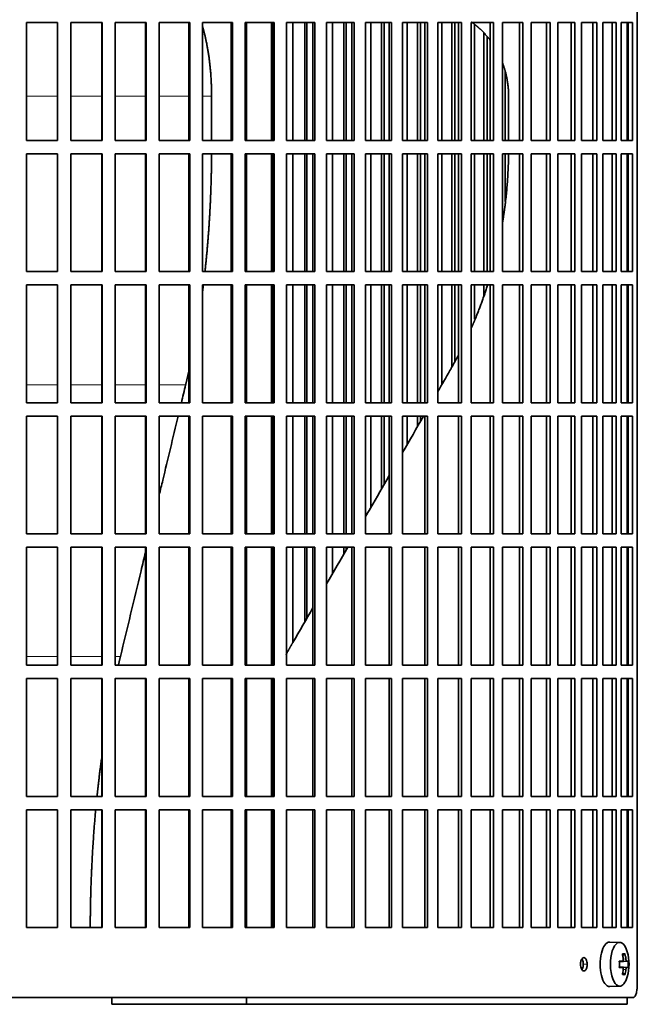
# Model space of a CAD drawing. Header units: millimetres. Extents: x 483 to 1358, y -1720 to 1581.
# Tile 20 of 29: x 1122 to 1261, y -224 to -3. Entities that reach past the tile are written whole.
import ezdxf

# ---------------------------------------------------------------- set-up
doc = ezdxf.new("R2010")
doc.units = ezdxf.units.MM
for name, color, linetype in [('M5X8_UNI7687', 7, 'Continuous'), ('VSI344-454_FILTR', 7, 'Continuous'), ('VSI344-454_SUPPO', 7, 'Continuous')]:
    doc.layers.add(name, color=color, linetype=linetype)

# ---------------------------------------------------------------- blocks, each defined once
blk = doc.blocks.new('SE3')
at = {"layer": 'M5X8_UNI7687', "color": 7, "linetype": 'Continuous', "lineweight": 35}
for p, q in [((1257.05, -210.49), (1254.78, -210.42)), ((1256.94, -214.78), (1257.61, -214.71)), ((1258.91, -214.73), (1256.94, -214.87)), ((1258.22, -213.09), (1257.71, -213.48)), ((1258.91, -216.12), (1256.94, -215.97)), ((1257.61, -216.13), (1256.94, -216.07)), ((1258.22, -217.76), (1257.71, -217.37)), ((1254.78, -220.42), (1257.05, -220.35))]:
    blk.add_line(p, q, dxfattribs=at)
at = {"layer": 'M5X8_UNI7687', "color": 4, "linetype": 'Continuous', "lineweight": 9}
for p, q in [((1258.62, -214.71), (1256.94, -214.87)), ((1256.94, -214.78), (1257.6, -214.71)), ((1257.8, -214.27), (1258.41, -214.21)), ((1256.94, -215.98), (1258.62, -216.13)), ((1257.6, -216.13), (1256.94, -216.07)), ((1258.41, -216.63), (1257.8, -216.57))]:
    blk.add_line(p, q, dxfattribs=at)
at = {"layer": 'M5X8_UNI7687', "color": 7, "linetype": 'Continuous', "lineweight": 35}
for centre, radius, start, end in [((1249.14, -215.42), 10, 343.7273, 16.2727), ((1249.51, -215.42), 9.42, 355.7871, 4.2129)]:
    blk.add_arc(centre, radius, start, end, dxfattribs=at)
for centre, major_axis, ratio, start_param, end_param in [((1257.02, -215.42), (0, -4.93), 0.422618, 2.175256, 6.283185), ((1254.75, -215.42), (0, 5), 0.422618, 0, 3.154553), ((1249.15, -215.58), (9.97, 0.79), 0.036834, 0.556003, 0.670562), ((1252.43, -215.42), (0, -9.26), 0.488139, 1.49595, 1.645642), ((1251.14, -218.49), (7.75, 5.06), 0.247104, 0.286808, 0.4365), ((1249.21, -215.42), (0, 10), 0.866025, 4.833518, 4.948078), ((1249.08, -215.42), (0, 10), 0.939693, 4.833518, 4.948078), ((1249.15, -215.58), (9.97, 0.79), 0.036834, 0.199185, 0.313745), ((1249.15, -215.27), (9.97, -0.79), 0.036834, -0.670562, -0.556003), ((1249.21, -215.42), (0, -10), 0.866025, 1.335108, 1.449667), ((1249.08, -215.42), (0, -10), 0.939693, 1.335108, 1.449667), ((1249.15, -215.27), (9.97, -0.79), 0.036834, -0.313745, -0.199185), ((1257.02, -215.42), (0, -4.93), 0.422618, 0, 0.966337), ((1251.14, -212.36), (7.75, -5.06), 0.247104, -0.4365, -0.286808)]:
    blk.add_ellipse(centre, major_axis=major_axis, ratio=ratio, start_param=start_param, end_param=end_param, dxfattribs=at)
for points in [[(1257.6, -214.71), (1257.61, -214.71), (1257.63, -214.71), (1257.65, -214.7), (1257.67, -214.69), (1257.7, -214.67), (1257.72, -214.65), (1257.74, -214.63), (1257.75, -214.6), (1257.77, -214.57), (1257.78, -214.53), (1257.79, -214.49), (1257.8, -214.45), (1257.81, -214.4), (1257.81, -214.36), (1257.81, -214.31), (1257.81, -214.27), (1257.81, -214.23), (1257.81, -214.21)], [(1258.41, -214.21), (1258.41, -214.23), (1258.42, -214.27), (1258.42, -214.31), (1258.43, -214.36), (1258.44, -214.4), (1258.45, -214.45), (1258.47, -214.49), (1258.48, -214.53), (1258.49, -214.57), (1258.51, -214.6), (1258.53, -214.63), (1258.54, -214.65), (1258.56, -214.67), (1258.57, -214.69), (1258.59, -214.7), (1258.6, -214.71), (1258.61, -214.71), (1258.62, -214.71)], [(1257.81, -216.63), (1257.81, -216.61), (1257.81, -216.58), (1257.81, -216.53), (1257.81, -216.49), (1257.81, -216.44), (1257.8, -216.4), (1257.79, -216.36), (1257.78, -216.32), (1257.77, -216.28), (1257.75, -216.25), (1257.74, -216.22), (1257.72, -216.19), (1257.7, -216.17), (1257.67, -216.16), (1257.65, -216.14), (1257.63, -216.14), (1257.61, -216.13), (1257.6, -216.13)], [(1258.62, -216.13), (1258.61, -216.13), (1258.6, -216.14), (1258.59, -216.14), (1258.57, -216.16), (1258.56, -216.17), (1258.54, -216.19), (1258.53, -216.22), (1258.51, -216.25), (1258.49, -216.28), (1258.48, -216.32), (1258.47, -216.36), (1258.45, -216.4), (1258.44, -216.44), (1258.43, -216.49), (1258.42, -216.53), (1258.42, -216.58), (1258.41, -216.61), (1258.41, -216.63)]]:
    blk.add_open_spline(points, degree=3, dxfattribs=at)
at = {"layer": 'VSI344-454_FILTR', "color": 7, "linetype": 'Continuous', "lineweight": 35}
for p, q in [((1260.98, -219.92), (1260.98, 51.08)), ((1123.69, -3.67), (1130.72, -3.67)), ((1123.69, -30.17), (1123.69, -3.67)), ((1130.7, -30.17), (1130.7, -3.67)), ((1130.72, -30.17), (1130.72, -3.67)), ((1133.7, -3.67), (1140.71, -3.67)), ((1133.7, -30.17), (1133.7, -3.67)), ((1140.62, -30.17), (1140.62, -3.67)), ((1140.71, -30.17), (1140.71, -3.67)), ((1143.67, -3.67), (1150.62, -3.67)), ((1143.67, -30.17), (1143.67, -3.67)), ((1150.46, -30.17), (1150.46, -3.67)), ((1150.62, -30.17), (1150.62, -3.67)), ((1153.54, -3.67), (1160.4, -3.67)), ((1153.54, -30.17), (1153.54, -3.67)), ((1160.17, -30.17), (1160.17, -3.67)), ((1160.4, -30.17), (1160.4, -3.67)), ((1163.28, -3.67), (1170.01, -3.67)), ((1163.28, -30.17), (1163.28, -3.67)), ((1169.71, -30.17), (1169.71, -3.67)), ((1170.01, -30.17), (1170.01, -3.67)), ((1172.83, -3.67), (1179.39, -3.67)), ((1172.83, -30.17), (1172.83, -3.67)), ((1179.04, -30.17), (1179.04, -3.67)), ((1179.39, -30.17), (1179.39, -3.67)), ((1182.14, -3.67), (1188.52, -3.67)), ((1182.14, -30.17), (1182.14, -3.67)), ((1183.6, -30.17), (1183.6, -3.67)), ((1186.24, -30.17), (1186.24, -3.67)), ((1186.69, -30.17), (1186.69, -3.67)), ((1188.09, -30.17), (1188.09, -3.67)), ((1188.52, -30.17), (1188.52, -3.67)), ((1191.17, -3.67), (1197.33, -3.67)), ((1191.17, -30.17), (1191.17, -3.67)), ((1192.51, -30.17), (1192.51, -3.67)), ((1195.06, -30.17), (1195.06, -3.67)), ((1195.57, -30.17), (1195.57, -3.67)), ((1196.84, -30.17), (1196.84, -3.67)), ((1197.33, -30.17), (1197.33, -3.67)), ((1199.88, -3.67), (1205.78, -3.67)), ((1199.88, -30.17), (1199.88, -3.67)), ((1201.08, -30.17), (1201.08, -3.67)), ((1203.53, -30.17), (1203.53, -3.67)), ((1204.1, -30.17), (1204.1, -3.67)), ((1205.24, -30.17), (1205.24, -3.67)), ((1205.78, -30.17), (1205.78, -3.67)), ((1208.22, -3.67), (1213.84, -3.67)), ((1208.22, -30.17), (1208.22, -3.67)), ((1209.29, -30.17), (1209.29, -3.67)), ((1211.62, -30.17), (1211.62, -3.67)), ((1212.25, -30.17), (1212.25, -3.67)), ((1213.24, -30.17), (1213.24, -3.67)), ((1213.84, -30.17), (1213.84, -3.67)), ((1216.16, -3.67), (1221.47, -3.67)), ((1216.16, -30.17), (1216.16, -3.67)), ((1217.08, -30.17), (1217.08, -3.67)), ((1219.28, -30.17), (1219.28, -3.67)), ((1219.97, -30.17), (1219.97, -3.67)), ((1220.81, -30.17), (1220.81, -3.67)), ((1221.47, -30.17), (1221.47, -3.67)), ((1223.65, -3.67), (1228.63, -3.67)), ((1223.65, -30.17), (1223.65, -3.67)), ((1224.43, -30.17), (1224.43, -4.14)), ((1227.92, -30.17), (1227.92, -3.67)), ((1228.63, -30.17), (1228.63, -3.67)), ((1230.66, -3.67), (1235.28, -3.67)), ((1230.66, -30.17), (1230.66, -3.67)), ((1234.52, -30.17), (1234.52, -3.67)), ((1235.28, -30.17), (1235.28, -3.67)), ((1237.15, -3.67), (1241.39, -3.67)), ((1237.15, -30.17), (1237.15, -3.67)), ((1240.59, -30.17), (1240.59, -3.67)), ((1241.39, -30.17), (1241.39, -3.67)), ((1243.1, -3.67), (1246.93, -3.67)), ((1243.1, -30.17), (1243.1, -3.67)), ((1246.09, -30.17), (1246.09, -3.67)), ((1246.93, -30.17), (1246.93, -3.67)), ((1248.46, -3.67), (1251.88, -3.67)), ((1248.46, -30.17), (1248.46, -3.67)), ((1251, -30.17), (1251, -3.67)), ((1251.88, -30.17), (1251.88, -3.67)), ((1253.23, -3.67), (1256.2, -3.67)), ((1253.23, -30.17), (1253.23, -3.67)), ((1255.3, -30.17), (1255.3, -3.67)), ((1256.2, -30.17), (1256.2, -3.67)), ((1257.37, -3.67), (1259.89, -3.67)), ((1257.37, -30.17), (1257.37, -3.67)), ((1258.95, -30.17), (1258.95, -3.67)), ((1259.89, -30.17), (1259.89, -3.67)), ((1226.49, -30.17), (1226.49, -6.03)), ((1227.22, -30.17), (1227.22, -6.83)), ((1231.28, -30.17), (1231.28, -14.58)), ((1123.69, -30.17), (1130.72, -30.17)), ((1133.7, -30.17), (1140.71, -30.17)), ((1143.67, -30.17), (1150.62, -30.17)), ((1153.54, -30.17), (1160.4, -30.17)), ((1163.28, -30.17), (1170.01, -30.17)), ((1172.83, -30.17), (1179.39, -30.17)), ((1182.14, -30.17), (1188.52, -30.17)), ((1191.17, -30.17), (1197.33, -30.17)), ((1199.88, -30.17), (1205.78, -30.17)), ((1208.22, -30.17), (1213.84, -30.17)), ((1216.16, -30.17), (1221.47, -30.17)), ((1223.65, -30.17), (1228.63, -30.17)), ((1230.66, -30.17), (1235.28, -30.17)), ((1237.15, -30.17), (1241.39, -30.17)), ((1243.1, -30.17), (1246.93, -30.17)), ((1248.46, -30.17), (1251.88, -30.17)), ((1253.23, -30.17), (1256.2, -30.17)), ((1257.37, -30.17), (1259.89, -30.17)), ((1123.69, -33.17), (1130.72, -33.17)), ((1123.69, -59.67), (1123.69, -33.17)), ((1130.7, -59.67), (1130.7, -33.17)), ((1130.72, -59.67), (1130.72, -33.17)), ((1133.7, -33.17), (1140.71, -33.17)), ((1133.7, -59.67), (1133.7, -33.17)), ((1140.62, -59.67), (1140.62, -33.17)), ((1140.71, -59.67), (1140.71, -33.17)), ((1143.67, -33.17), (1150.62, -33.17)), ((1143.67, -59.67), (1143.67, -33.17)), ((1150.46, -59.67), (1150.46, -33.17)), ((1150.62, -59.67), (1150.62, -33.17)), ((1153.54, -33.17), (1160.4, -33.17)), ((1153.54, -59.67), (1153.54, -33.17)), ((1160.17, -59.67), (1160.17, -33.17)), ((1160.4, -59.67), (1160.4, -33.17)), ((1163.28, -33.17), (1170.01, -33.17)), ((1163.28, -59.67), (1163.28, -33.17)), ((1169.71, -59.67), (1169.71, -33.17)), ((1170.01, -59.67), (1170.01, -33.17)), ((1172.83, -33.17), (1179.39, -33.17)), ((1172.83, -59.67), (1172.83, -33.17)), ((1179.04, -59.67), (1179.04, -33.17)), ((1179.39, -59.67), (1179.39, -33.17)), ((1182.14, -33.17), (1188.52, -33.17)), ((1182.14, -59.67), (1182.14, -33.17)), ((1183.6, -59.67), (1183.6, -33.17)), ((1186.24, -59.67), (1186.24, -33.17)), ((1186.69, -59.67), (1186.69, -33.17)), ((1188.09, -59.67), (1188.09, -33.17)), ((1188.52, -59.67), (1188.52, -33.17)), ((1191.17, -33.17), (1197.33, -33.17)), ((1191.17, -59.67), (1191.17, -33.17)), ((1192.51, -59.67), (1192.51, -33.17)), ((1195.06, -59.67), (1195.06, -33.17)), ((1195.57, -59.67), (1195.57, -33.17)), ((1196.84, -59.67), (1196.84, -33.17)), ((1197.33, -59.67), (1197.33, -33.17)), ((1199.88, -33.17), (1205.78, -33.17)), ((1199.88, -59.67), (1199.88, -33.17)), ((1201.08, -59.67), (1201.08, -33.17)), ((1203.53, -59.67), (1203.53, -33.17)), ((1204.1, -59.67), (1204.1, -33.17)), ((1205.24, -59.67), (1205.24, -33.17)), ((1205.78, -59.67), (1205.78, -33.17)), ((1208.22, -33.17), (1213.84, -33.17)), ((1208.22, -59.67), (1208.22, -33.17)), ((1209.29, -59.67), (1209.29, -33.17)), ((1211.62, -59.67), (1211.62, -33.17)), ((1212.25, -59.67), (1212.25, -33.17)), ((1213.24, -59.67), (1213.24, -33.17)), ((1213.84, -59.67), (1213.84, -33.17)), ((1216.16, -33.17), (1221.47, -33.17)), ((1216.16, -59.67), (1216.16, -33.17)), ((1217.08, -59.67), (1217.08, -33.17)), ((1219.28, -59.67), (1219.28, -33.17)), ((1219.97, -59.67), (1219.97, -33.17)), ((1220.81, -59.67), (1220.81, -33.17)), ((1221.47, -59.67), (1221.47, -33.17)), ((1223.65, -33.17), (1228.63, -33.17)), ((1223.65, -59.67), (1223.65, -33.17)), ((1224.43, -59.67), (1224.43, -33.17)), ((1226.49, -59.67), (1226.49, -33.17)), ((1227.22, -59.67), (1227.22, -33.17)), ((1227.92, -59.67), (1227.92, -33.17)), ((1228.63, -59.67), (1228.63, -33.17)), ((1230.66, -33.17), (1235.28, -33.17)), ((1230.66, -59.67), (1230.66, -33.17)), ((1231.28, -43.94), (1231.28, -33.17)), ((1234.52, -59.67), (1234.52, -33.17)), ((1235.28, -59.67), (1235.28, -33.17)), ((1237.15, -33.17), (1241.39, -33.17)), ((1237.15, -59.67), (1237.15, -33.17)), ((1240.59, -59.67), (1240.59, -33.17)), ((1241.39, -59.67), (1241.39, -33.17)), ((1243.1, -33.17), (1246.93, -33.17)), ((1243.1, -59.67), (1243.1, -33.17)), ((1246.09, -59.67), (1246.09, -33.17)), ((1246.93, -59.67), (1246.93, -33.17)), ((1248.46, -33.17), (1251.88, -33.17)), ((1248.46, -59.67), (1248.46, -33.17)), ((1251, -59.67), (1251, -33.17)), ((1251.88, -59.67), (1251.88, -33.17)), ((1253.23, -33.17), (1256.2, -33.17)), ((1253.23, -59.67), (1253.23, -33.17)), ((1255.3, -59.67), (1255.3, -33.17)), ((1256.2, -59.67), (1256.2, -33.17)), ((1257.37, -33.17), (1259.89, -33.17)), ((1257.37, -59.67), (1257.37, -33.17)), ((1258.95, -59.67), (1258.95, -33.17)), ((1259.89, -59.67), (1259.89, -33.17)), ((1123.69, -59.67), (1130.72, -59.67)), ((1133.7, -59.67), (1140.71, -59.67)), ((1143.67, -59.67), (1150.62, -59.67)), ((1153.54, -59.67), (1160.4, -59.67)), ((1163.28, -59.67), (1170.01, -59.67)), ((1172.83, -59.67), (1179.39, -59.67)), ((1182.14, -59.67), (1188.52, -59.67)), ((1191.17, -59.67), (1197.33, -59.67)), ((1199.88, -59.67), (1205.78, -59.67)), ((1208.22, -59.67), (1213.84, -59.67)), ((1216.16, -59.67), (1221.47, -59.67)), ((1223.65, -59.67), (1228.63, -59.67)), ((1230.66, -59.67), (1235.28, -59.67)), ((1237.15, -59.67), (1241.39, -59.67)), ((1243.1, -59.67), (1246.93, -59.67)), ((1248.46, -59.67), (1251.88, -59.67)), ((1253.23, -59.67), (1256.2, -59.67)), ((1257.37, -59.67), (1259.89, -59.67)), ((1123.69, -62.67), (1130.72, -62.67)), ((1123.69, -89.17), (1123.69, -62.67)), ((1130.7, -89.17), (1130.7, -62.67)), ((1130.72, -89.17), (1130.72, -62.67)), ((1133.7, -62.67), (1140.71, -62.67)), ((1133.7, -89.17), (1133.7, -62.67)), ((1140.62, -89.17), (1140.62, -62.67)), ((1140.71, -89.17), (1140.71, -62.67)), ((1143.67, -62.67), (1150.62, -62.67)), ((1143.67, -89.17), (1143.67, -62.67)), ((1150.46, -89.17), (1150.46, -62.67)), ((1150.62, -89.17), (1150.62, -62.67)), ((1153.54, -62.67), (1160.4, -62.67)), ((1153.54, -89.17), (1153.54, -62.67)), ((1160.17, -89.17), (1160.17, -62.67)), ((1160.4, -89.17), (1160.4, -62.67)), ((1163.28, -62.67), (1170.01, -62.67)), ((1163.28, -89.17), (1163.28, -62.67)), ((1169.71, -89.17), (1169.71, -62.67)), ((1170.01, -89.17), (1170.01, -62.67)), ((1172.83, -62.67), (1179.39, -62.67)), ((1172.83, -89.17), (1172.83, -62.67)), ((1179.04, -89.17), (1179.04, -62.67)), ((1179.39, -89.17), (1179.39, -62.67)), ((1182.14, -62.67), (1188.52, -62.67)), ((1182.14, -89.17), (1182.14, -62.67)), ((1183.6, -89.17), (1183.6, -62.67)), ((1186.24, -89.17), (1186.24, -62.67)), ((1186.69, -89.17), (1186.69, -62.67)), ((1188.09, -89.17), (1188.09, -62.67)), ((1188.52, -89.17), (1188.52, -62.67)), ((1191.17, -62.67), (1197.33, -62.67)), ((1191.17, -89.17), (1191.17, -62.67)), ((1192.51, -89.17), (1192.51, -62.67)), ((1195.06, -89.17), (1195.06, -62.67)), ((1195.57, -89.17), (1195.57, -62.67)), ((1196.84, -89.17), (1196.84, -62.67)), ((1197.33, -89.17), (1197.33, -62.67)), ((1199.88, -62.67), (1205.78, -62.67)), ((1199.88, -89.17), (1199.88, -62.67)), ((1201.08, -89.17), (1201.08, -62.67)), ((1203.53, -89.17), (1203.53, -62.67)), ((1204.1, -89.17), (1204.1, -62.67)), ((1205.24, -89.17), (1205.24, -62.67)), ((1205.78, -89.17), (1205.78, -62.67)), ((1208.22, -62.67), (1213.84, -62.67)), ((1208.22, -89.17), (1208.22, -62.67)), ((1209.29, -89.17), (1209.29, -62.67)), ((1211.62, -89.17), (1211.62, -62.67)), ((1212.25, -89.17), (1212.25, -62.67)), ((1213.24, -89.17), (1213.24, -62.67)), ((1213.84, -89.17), (1213.84, -62.67)), ((1216.16, -62.67), (1221.47, -62.67)), ((1216.16, -89.17), (1216.16, -62.67)), ((1217.08, -85.02), (1217.08, -62.67)), ((1219.28, -81.13), (1219.28, -62.67)), ((1219.97, -79.82), (1219.97, -62.67)), ((1220.81, -89.17), (1220.81, -62.67)), ((1221.47, -89.17), (1221.47, -62.67)), ((1223.65, -62.67), (1228.63, -62.67)), ((1223.65, -89.17), (1223.65, -62.67)), ((1224.43, -70.41), (1224.43, -62.67)), ((1226.49, -65.11), (1226.49, -62.67)), ((1227.92, -89.17), (1227.92, -62.67)), ((1228.63, -89.17), (1228.63, -62.67)), ((1230.66, -62.67), (1235.28, -62.67)), ((1230.66, -89.17), (1230.66, -62.67)), ((1234.52, -89.17), (1234.52, -62.67)), ((1235.28, -89.17), (1235.28, -62.67)), ((1237.15, -62.67), (1241.39, -62.67)), ((1237.15, -89.17), (1237.15, -62.67)), ((1240.59, -89.17), (1240.59, -62.67)), ((1241.39, -89.17), (1241.39, -62.67)), ((1243.1, -62.67), (1246.93, -62.67)), ((1243.1, -89.17), (1243.1, -62.67)), ((1246.09, -89.17), (1246.09, -62.67)), ((1246.93, -89.17), (1246.93, -62.67)), ((1248.46, -62.67), (1251.88, -62.67)), ((1248.46, -89.17), (1248.46, -62.67)), ((1251, -89.17), (1251, -62.67)), ((1251.88, -89.17), (1251.88, -62.67)), ((1253.23, -62.67), (1256.2, -62.67)), ((1253.23, -89.17), (1253.23, -62.67)), ((1255.3, -89.17), (1255.3, -62.67)), ((1256.2, -89.17), (1256.2, -62.67)), ((1257.37, -62.67), (1259.89, -62.67)), ((1257.37, -89.17), (1257.37, -62.67)), ((1258.95, -89.17), (1258.95, -62.67)), ((1259.89, -89.17), (1259.89, -62.67)), ((1123.69, -89.17), (1130.72, -89.17)), ((1133.7, -89.17), (1140.71, -89.17)), ((1143.67, -89.17), (1150.62, -89.17)), ((1153.54, -89.17), (1160.4, -89.17)), ((1163.28, -89.17), (1170.01, -89.17)), ((1172.83, -89.17), (1179.39, -89.17)), ((1182.14, -89.17), (1188.52, -89.17)), ((1191.17, -89.17), (1197.33, -89.17)), ((1199.88, -89.17), (1205.78, -89.17)), ((1208.22, -89.17), (1213.84, -89.17)), ((1216.16, -89.17), (1221.47, -89.17)), ((1223.65, -89.17), (1228.63, -89.17)), ((1230.66, -89.17), (1235.28, -89.17)), ((1237.15, -89.17), (1241.39, -89.17)), ((1243.1, -89.17), (1246.93, -89.17)), ((1248.46, -89.17), (1251.88, -89.17)), ((1253.23, -89.17), (1256.2, -89.17)), ((1257.37, -89.17), (1259.89, -89.17)), ((1123.69, -92.17), (1130.72, -92.17)), ((1123.69, -118.67), (1123.69, -92.17)), ((1130.7, -118.67), (1130.7, -92.17)), ((1130.72, -118.67), (1130.72, -92.17)), ((1133.7, -92.17), (1140.71, -92.17)), ((1133.7, -118.67), (1133.7, -92.17)), ((1140.62, -118.67), (1140.62, -92.17)), ((1140.71, -118.67), (1140.71, -92.17)), ((1143.67, -92.17), (1150.62, -92.17)), ((1143.67, -118.67), (1143.67, -92.17)), ((1150.46, -118.67), (1150.46, -92.17)), ((1150.62, -118.67), (1150.62, -92.17)), ((1153.54, -92.17), (1160.4, -92.17)), ((1153.54, -118.67), (1153.54, -92.17)), ((1160.17, -118.67), (1160.17, -92.17)), ((1160.4, -118.67), (1160.4, -92.17)), ((1163.28, -92.17), (1170.01, -92.17)), ((1163.28, -118.67), (1163.28, -92.17)), ((1169.71, -118.67), (1169.71, -92.17)), ((1170.01, -118.67), (1170.01, -92.17)), ((1172.83, -92.17), (1179.39, -92.17)), ((1172.83, -118.67), (1172.83, -92.17)), ((1179.04, -118.67), (1179.04, -92.17)), ((1179.39, -118.67), (1179.39, -92.17)), ((1182.14, -92.17), (1188.52, -92.17)), ((1182.14, -118.67), (1182.14, -92.17)), ((1183.6, -118.67), (1183.6, -92.17)), ((1186.24, -118.67), (1186.24, -92.17)), ((1186.69, -118.67), (1186.69, -92.17)), ((1188.09, -118.67), (1188.09, -92.17)), ((1188.52, -118.67), (1188.52, -92.17)), ((1191.17, -92.17), (1197.33, -92.17)), ((1191.17, -118.67), (1191.17, -92.17)), ((1192.51, -118.67), (1192.51, -92.17)), ((1195.06, -118.67), (1195.06, -92.17)), ((1195.57, -118.67), (1195.57, -92.17)), ((1196.84, -118.67), (1196.84, -92.17)), ((1197.33, -118.67), (1197.33, -92.17)), ((1199.88, -92.17), (1205.78, -92.17)), ((1199.88, -118.67), (1199.88, -92.17)), ((1201.08, -112.73), (1201.08, -92.17)), ((1203.53, -108.5), (1203.53, -92.17)), ((1204.1, -107.51), (1204.1, -92.17)), ((1205.24, -118.67), (1205.24, -92.17)), ((1205.78, -118.67), (1205.78, -92.17)), ((1208.22, -92.17), (1213.84, -92.17)), ((1208.22, -118.67), (1208.22, -92.17)), ((1209.29, -98.52), (1209.29, -92.17)), ((1211.62, -94.49), (1211.62, -92.17)), ((1212.25, -93.4), (1212.25, -92.17)), ((1213.24, -118.67), (1213.24, -92.17)), ((1213.84, -118.67), (1213.84, -92.17)), ((1216.16, -92.17), (1221.47, -92.17)), ((1216.16, -118.67), (1216.16, -92.17)), ((1220.81, -118.67), (1220.81, -92.17)), ((1221.47, -118.67), (1221.47, -92.17)), ((1223.65, -92.17), (1228.63, -92.17)), ((1223.65, -118.67), (1223.65, -92.17)), ((1227.92, -118.67), (1227.92, -92.17)), ((1228.63, -118.67), (1228.63, -92.17)), ((1230.66, -92.17), (1235.28, -92.17)), ((1230.66, -118.67), (1230.66, -92.17)), ((1234.52, -118.67), (1234.52, -92.17)), ((1235.28, -118.67), (1235.28, -92.17)), ((1237.15, -92.17), (1241.39, -92.17)), ((1237.15, -118.67), (1237.15, -92.17)), ((1240.59, -118.67), (1240.59, -92.17)), ((1241.39, -118.67), (1241.39, -92.17)), ((1243.1, -92.17), (1246.93, -92.17)), ((1243.1, -118.67), (1243.1, -92.17)), ((1246.09, -118.67), (1246.09, -92.17)), ((1246.93, -118.67), (1246.93, -92.17)), ((1248.46, -92.17), (1251.88, -92.17)), ((1248.46, -118.67), (1248.46, -92.17)), ((1251, -118.67), (1251, -92.17)), ((1251.88, -118.67), (1251.88, -92.17)), ((1253.23, -92.17), (1256.2, -92.17)), ((1253.23, -118.67), (1253.23, -92.17)), ((1255.3, -118.67), (1255.3, -92.17)), ((1256.2, -118.67), (1256.2, -92.17)), ((1257.37, -92.17), (1259.89, -92.17)), ((1257.37, -118.67), (1257.37, -92.17)), ((1258.95, -118.67), (1258.95, -92.17)), ((1259.89, -118.67), (1259.89, -92.17)), ((1123.69, -118.67), (1130.72, -118.67)), ((1133.7, -118.67), (1140.71, -118.67)), ((1143.67, -118.67), (1150.62, -118.67)), ((1153.54, -118.67), (1160.4, -118.67)), ((1163.28, -118.67), (1170.01, -118.67)), ((1172.83, -118.67), (1179.39, -118.67)), ((1182.14, -118.67), (1188.52, -118.67)), ((1191.17, -118.67), (1197.33, -118.67)), ((1199.88, -118.67), (1205.78, -118.67)), ((1208.22, -118.67), (1213.84, -118.67)), ((1216.16, -118.67), (1221.47, -118.67)), ((1223.65, -118.67), (1228.63, -118.67)), ((1230.66, -118.67), (1235.28, -118.67)), ((1237.15, -118.67), (1241.39, -118.67)), ((1243.1, -118.67), (1246.93, -118.67)), ((1248.46, -118.67), (1251.88, -118.67)), ((1253.23, -118.67), (1256.2, -118.67)), ((1257.37, -118.67), (1259.89, -118.67)), ((1123.69, -121.67), (1130.72, -121.67)), ((1123.69, -148.17), (1123.69, -121.67)), ((1130.7, -148.17), (1130.7, -121.67)), ((1130.72, -148.17), (1130.72, -121.67)), ((1133.7, -121.67), (1140.71, -121.67)), ((1133.7, -148.17), (1133.7, -121.67)), ((1140.62, -148.17), (1140.62, -121.67)), ((1140.71, -148.17), (1140.71, -121.67)), ((1143.67, -121.67), (1150.62, -121.67)), ((1143.67, -148.17), (1143.67, -121.67)), ((1150.46, -148.17), (1150.46, -121.67)), ((1150.62, -148.17), (1150.62, -121.67)), ((1153.54, -121.67), (1160.4, -121.67)), ((1153.54, -148.17), (1153.54, -121.67)), ((1160.17, -148.17), (1160.17, -121.67)), ((1160.4, -148.17), (1160.4, -121.67)), ((1163.28, -121.67), (1170.01, -121.67)), ((1163.28, -148.17), (1163.28, -121.67)), ((1169.71, -148.17), (1169.71, -121.67)), ((1170.01, -148.17), (1170.01, -121.67)), ((1172.83, -121.67), (1179.39, -121.67)), ((1172.83, -148.17), (1172.83, -121.67)), ((1179.04, -148.17), (1179.04, -121.67)), ((1179.39, -148.17), (1179.39, -121.67)), ((1182.14, -121.67), (1188.52, -121.67)), ((1182.14, -148.17), (1182.14, -121.67)), ((1183.6, -143.02), (1183.6, -121.67)), ((1186.24, -138.45), (1186.24, -121.67)), ((1186.69, -137.66), (1186.69, -121.67)), ((1188.09, -148.17), (1188.09, -121.67)), ((1188.52, -148.17), (1188.52, -121.67)), ((1191.17, -121.67), (1197.33, -121.67)), ((1191.17, -148.17), (1191.17, -121.67)), ((1192.51, -127.59), (1192.51, -121.67)), ((1195.06, -123.18), (1195.06, -121.67)), ((1195.57, -122.28), (1195.57, -121.67)), ((1196.84, -148.17), (1196.84, -121.67)), ((1197.33, -148.17), (1197.33, -121.67)), ((1199.88, -121.67), (1205.78, -121.67)), ((1199.88, -148.17), (1199.88, -121.67)), ((1205.24, -148.17), (1205.24, -121.67)), ((1205.78, -148.17), (1205.78, -121.67)), ((1208.22, -121.67), (1213.84, -121.67)), ((1208.22, -148.17), (1208.22, -121.67)), ((1213.24, -148.17), (1213.24, -121.67)), ((1213.84, -148.17), (1213.84, -121.67)), ((1216.16, -121.67), (1221.47, -121.67)), ((1216.16, -148.17), (1216.16, -121.67)), ((1220.81, -148.17), (1220.81, -121.67)), ((1221.47, -148.17), (1221.47, -121.67)), ((1223.65, -121.67), (1228.63, -121.67)), ((1223.65, -148.17), (1223.65, -121.67)), ((1227.92, -148.17), (1227.92, -121.67)), ((1228.63, -148.17), (1228.63, -121.67)), ((1230.66, -121.67), (1235.28, -121.67)), ((1230.66, -148.17), (1230.66, -121.67)), ((1234.52, -148.17), (1234.52, -121.67)), ((1235.28, -148.17), (1235.28, -121.67)), ((1237.15, -121.67), (1241.39, -121.67)), ((1237.15, -148.17), (1237.15, -121.67)), ((1240.59, -148.17), (1240.59, -121.67)), ((1241.39, -148.17), (1241.39, -121.67)), ((1243.1, -121.67), (1246.93, -121.67)), ((1243.1, -148.17), (1243.1, -121.67)), ((1246.09, -148.17), (1246.09, -121.67)), ((1246.93, -148.17), (1246.93, -121.67)), ((1248.46, -121.67), (1251.88, -121.67)), ((1248.46, -148.17), (1248.46, -121.67)), ((1251, -148.17), (1251, -121.67)), ((1251.88, -148.17), (1251.88, -121.67)), ((1253.23, -121.67), (1256.2, -121.67)), ((1253.23, -148.17), (1253.23, -121.67)), ((1255.3, -148.17), (1255.3, -121.67)), ((1256.2, -148.17), (1256.2, -121.67)), ((1257.37, -121.67), (1259.89, -121.67)), ((1257.37, -148.17), (1257.37, -121.67)), ((1258.95, -148.17), (1258.95, -121.67)), ((1259.89, -148.17), (1259.89, -121.67)), ((1123.69, -148.17), (1130.72, -148.17)), ((1133.7, -148.17), (1140.71, -148.17)), ((1143.67, -148.17), (1150.62, -148.17)), ((1153.54, -148.17), (1160.4, -148.17)), ((1163.28, -148.17), (1170.01, -148.17)), ((1172.83, -148.17), (1179.39, -148.17)), ((1182.14, -148.17), (1188.52, -148.17)), ((1191.17, -148.17), (1197.33, -148.17)), ((1199.88, -148.17), (1205.78, -148.17)), ((1208.22, -148.17), (1213.84, -148.17)), ((1216.16, -148.17), (1221.47, -148.17)), ((1223.65, -148.17), (1228.63, -148.17)), ((1230.66, -148.17), (1235.28, -148.17)), ((1237.15, -148.17), (1241.39, -148.17)), ((1243.1, -148.17), (1246.93, -148.17)), ((1248.46, -148.17), (1251.88, -148.17)), ((1253.23, -148.17), (1256.2, -148.17)), ((1257.37, -148.17), (1259.89, -148.17)), ((1123.69, -151.17), (1130.72, -151.17)), ((1123.69, -177.67), (1123.69, -151.17)), ((1130.7, -177.67), (1130.7, -151.17)), ((1130.72, -177.67), (1130.72, -151.17)), ((1133.7, -151.17), (1140.71, -151.17)), ((1133.7, -177.67), (1133.7, -151.17)), ((1140.62, -177.67), (1140.62, -151.17)), ((1140.71, -177.67), (1140.71, -151.17)), ((1143.67, -151.17), (1150.62, -151.17)), ((1143.67, -177.67), (1143.67, -151.17)), ((1150.46, -177.67), (1150.46, -151.17)), ((1150.62, -177.67), (1150.62, -151.17)), ((1153.54, -151.17), (1160.4, -151.17)), ((1153.54, -177.67), (1153.54, -151.17)), ((1160.17, -177.67), (1160.17, -151.17)), ((1160.4, -177.67), (1160.4, -151.17)), ((1163.28, -151.17), (1170.01, -151.17)), ((1163.28, -177.67), (1163.28, -151.17)), ((1169.71, -177.67), (1169.71, -151.17)), ((1170.01, -177.67), (1170.01, -151.17)), ((1172.83, -151.17), (1179.39, -151.17)), ((1172.83, -177.67), (1172.83, -151.17)), ((1179.04, -177.67), (1179.04, -151.17)), ((1179.39, -177.67), (1179.39, -151.17)), ((1182.14, -151.17), (1188.52, -151.17)), ((1182.14, -177.67), (1182.14, -151.17)), ((1188.09, -177.67), (1188.09, -151.17)), ((1188.52, -177.67), (1188.52, -151.17)), ((1191.17, -151.17), (1197.33, -151.17)), ((1191.17, -177.67), (1191.17, -151.17)), ((1196.84, -177.67), (1196.84, -151.17)), ((1197.33, -177.67), (1197.33, -151.17)), ((1199.88, -151.17), (1205.78, -151.17)), ((1199.88, -177.67), (1199.88, -151.17)), ((1205.24, -177.67), (1205.24, -151.17)), ((1205.78, -177.67), (1205.78, -151.17)), ((1208.22, -151.17), (1213.84, -151.17)), ((1208.22, -177.67), (1208.22, -151.17)), ((1213.24, -177.67), (1213.24, -151.17)), ((1213.84, -177.67), (1213.84, -151.17)), ((1216.16, -151.17), (1221.47, -151.17)), ((1216.16, -177.67), (1216.16, -151.17)), ((1220.81, -177.67), (1220.81, -151.17)), ((1221.47, -177.67), (1221.47, -151.17)), ((1223.65, -151.17), (1228.63, -151.17)), ((1223.65, -177.67), (1223.65, -151.17)), ((1227.92, -177.67), (1227.92, -151.17)), ((1228.63, -177.67), (1228.63, -151.17)), ((1230.66, -151.17), (1235.28, -151.17)), ((1230.66, -177.67), (1230.66, -151.17)), ((1234.52, -177.67), (1234.52, -151.17)), ((1235.28, -177.67), (1235.28, -151.17)), ((1237.15, -151.17), (1241.39, -151.17)), ((1237.15, -177.67), (1237.15, -151.17)), ((1240.59, -177.67), (1240.59, -151.17)), ((1241.39, -177.67), (1241.39, -151.17)), ((1243.1, -151.17), (1246.93, -151.17)), ((1243.1, -177.67), (1243.1, -151.17)), ((1246.09, -177.67), (1246.09, -151.17)), ((1246.93, -177.67), (1246.93, -151.17)), ((1248.46, -151.17), (1251.88, -151.17)), ((1248.46, -177.67), (1248.46, -151.17)), ((1251, -177.67), (1251, -151.17)), ((1251.88, -177.67), (1251.88, -151.17)), ((1253.23, -151.17), (1256.2, -151.17)), ((1253.23, -177.67), (1253.23, -151.17)), ((1255.3, -177.67), (1255.3, -151.17)), ((1256.2, -177.67), (1256.2, -151.17)), ((1257.37, -151.17), (1259.89, -151.17)), ((1257.37, -177.67), (1257.37, -151.17)), ((1258.95, -177.67), (1258.95, -151.17)), ((1259.89, -177.67), (1259.89, -151.17)), ((1123.69, -177.67), (1130.72, -177.67)), ((1133.7, -177.67), (1140.71, -177.67)), ((1143.67, -177.67), (1150.62, -177.67)), ((1153.54, -177.67), (1160.4, -177.67)), ((1163.28, -177.67), (1170.01, -177.67)), ((1172.83, -177.67), (1179.39, -177.67)), ((1182.14, -177.67), (1188.52, -177.67)), ((1191.17, -177.67), (1197.33, -177.67)), ((1199.88, -177.67), (1205.78, -177.67)), ((1208.22, -177.67), (1213.84, -177.67)), ((1216.16, -177.67), (1221.47, -177.67)), ((1223.65, -177.67), (1228.63, -177.67)), ((1230.66, -177.67), (1235.28, -177.67)), ((1237.15, -177.67), (1241.39, -177.67)), ((1243.1, -177.67), (1246.93, -177.67)), ((1248.46, -177.67), (1251.88, -177.67)), ((1253.23, -177.67), (1256.2, -177.67)), ((1257.37, -177.67), (1259.89, -177.67)), ((1123.69, -180.67), (1130.72, -180.67)), ((1123.69, -207.17), (1123.69, -180.67)), ((1130.7, -207.17), (1130.7, -180.67)), ((1130.72, -207.17), (1130.72, -180.67)), ((1133.7, -180.67), (1140.71, -180.67)), ((1133.7, -207.17), (1133.7, -180.67)), ((1140.62, -207.17), (1140.62, -180.67)), ((1140.71, -207.17), (1140.71, -180.67)), ((1143.67, -180.67), (1150.62, -180.67)), ((1143.67, -207.17), (1143.67, -180.67)), ((1150.46, -207.17), (1150.46, -180.67)), ((1150.62, -207.17), (1150.62, -180.67)), ((1153.54, -180.67), (1160.4, -180.67)), ((1153.54, -207.17), (1153.54, -180.67)), ((1160.17, -207.17), (1160.17, -180.67)), ((1160.4, -207.17), (1160.4, -180.67)), ((1163.28, -180.67), (1170.01, -180.67)), ((1163.28, -207.17), (1163.28, -180.67)), ((1169.71, -207.17), (1169.71, -180.67)), ((1170.01, -207.17), (1170.01, -180.67)), ((1172.83, -180.67), (1179.39, -180.67)), ((1172.83, -207.17), (1172.83, -180.67)), ((1179.04, -207.17), (1179.04, -180.67)), ((1179.39, -207.17), (1179.39, -180.67)), ((1182.14, -180.67), (1188.52, -180.67)), ((1182.14, -207.17), (1182.14, -180.67)), ((1188.09, -207.17), (1188.09, -180.67)), ((1188.52, -207.17), (1188.52, -180.67)), ((1191.17, -180.67), (1197.33, -180.67)), ((1191.17, -207.17), (1191.17, -180.67)), ((1196.84, -207.17), (1196.84, -180.67)), ((1197.33, -207.17), (1197.33, -180.67)), ((1199.88, -180.67), (1205.78, -180.67)), ((1199.88, -207.17), (1199.88, -180.67)), ((1205.24, -207.17), (1205.24, -180.67)), ((1205.78, -207.17), (1205.78, -180.67)), ((1208.22, -180.67), (1213.84, -180.67)), ((1208.22, -207.17), (1208.22, -180.67)), ((1213.24, -207.17), (1213.24, -180.67)), ((1213.84, -207.17), (1213.84, -180.67)), ((1216.16, -180.67), (1221.47, -180.67)), ((1216.16, -207.17), (1216.16, -180.67)), ((1220.81, -207.17), (1220.81, -180.67)), ((1221.47, -207.17), (1221.47, -180.67)), ((1223.65, -180.67), (1228.63, -180.67)), ((1223.65, -207.17), (1223.65, -180.67)), ((1227.92, -207.17), (1227.92, -180.67)), ((1228.63, -207.17), (1228.63, -180.67)), ((1230.66, -180.67), (1235.28, -180.67)), ((1230.66, -207.17), (1230.66, -180.67)), ((1234.52, -207.17), (1234.52, -180.67)), ((1235.28, -207.17), (1235.28, -180.67)), ((1237.15, -180.67), (1241.39, -180.67)), ((1237.15, -207.17), (1237.15, -180.67)), ((1240.59, -207.17), (1240.59, -180.67)), ((1241.39, -207.17), (1241.39, -180.67)), ((1243.1, -180.67), (1246.93, -180.67)), ((1243.1, -207.17), (1243.1, -180.67)), ((1246.09, -207.17), (1246.09, -180.67)), ((1246.93, -207.17), (1246.93, -180.67)), ((1248.46, -180.67), (1251.88, -180.67)), ((1248.46, -207.17), (1248.46, -180.67)), ((1251, -207.17), (1251, -180.67)), ((1251.88, -207.17), (1251.88, -180.67)), ((1253.23, -180.67), (1256.2, -180.67)), ((1253.23, -207.17), (1253.23, -180.67)), ((1255.3, -207.17), (1255.3, -180.67)), ((1256.2, -207.17), (1256.2, -180.67)), ((1257.37, -180.67), (1259.89, -180.67)), ((1257.37, -207.17), (1257.37, -180.67)), ((1258.95, -207.17), (1258.95, -180.67)), ((1259.89, -207.17), (1259.89, -180.67)), ((1123.69, -207.17), (1130.72, -207.17)), ((1133.7, -207.17), (1140.71, -207.17)), ((1143.67, -207.17), (1150.62, -207.17)), ((1153.54, -207.17), (1160.4, -207.17)), ((1163.28, -207.17), (1170.01, -207.17)), ((1172.83, -207.17), (1179.39, -207.17)), ((1182.14, -207.17), (1188.52, -207.17)), ((1191.17, -207.17), (1197.33, -207.17)), ((1199.88, -207.17), (1205.78, -207.17)), ((1208.22, -207.17), (1213.84, -207.17)), ((1216.16, -207.17), (1221.47, -207.17)), ((1223.65, -207.17), (1228.63, -207.17)), ((1230.66, -207.17), (1235.28, -207.17)), ((1237.15, -207.17), (1241.39, -207.17)), ((1243.1, -207.17), (1246.93, -207.17)), ((1248.46, -207.17), (1251.88, -207.17)), ((1253.23, -207.17), (1256.2, -207.17)), ((1257.37, -207.17), (1259.89, -207.17)), ((981.2, -222.92), (1260.01, -222.92))]:
    blk.add_line(p, q, dxfattribs=at)
at = {"layer": 'VSI344-454_FILTR', "color": 4, "linetype": 'Continuous', "lineweight": 9}
blk.add_line((1249.72, -215.42), (1248.85, -215.42), dxfattribs=at)
at = {"layer": 'VSI344-454_FILTR', "color": 7, "linetype": 'Continuous', "lineweight": 35}
for points, knots in [([(1248.22, -215.42), (1248.22, -215.29), (1248.23, -215.03), (1248.32, -214.66), (1248.46, -214.29), (1248.69, -214), (1248.98, -213.88), (1249.27, -214), (1249.51, -214.34), (1249.69, -214.83), (1249.71, -215.23), (1249.72, -215.42)], [0, 0, 0, 0, 0.084454, 0.168831, 0.25477, 0.378375, 0.501304, 0.626685, 0.750981, 0.875806, 1, 1, 1, 1]), ([(1248.85, -215.42), (1248.85, -215.29), (1248.84, -215.03), (1248.76, -214.67), (1248.66, -214.4), (1248.58, -214.26), (1248.55, -214.21)], [0, 0, 0, 0, 0.0839215, 0.1651632, 0.2496847, 0.3008002, 0.3008002, 0.3008002, 0.3008002]), ([(1249.72, -215.42), (1249.71, -215.56), (1249.7, -215.82), (1249.62, -216.19), (1249.48, -216.56), (1249.26, -216.85), (1248.97, -216.96), (1248.68, -216.84), (1248.43, -216.51), (1248.25, -216.01), (1248.23, -215.62), (1248.22, -215.42)], [0, 0, 0, 0, 0.084454, 0.168831, 0.25477, 0.378375, 0.501304, 0.626685, 0.750981, 0.875806, 1, 1, 1, 1]), ([(1248.55, -216.64), (1248.58, -216.59), (1248.65, -216.46), (1248.76, -216.19), (1248.84, -215.82), (1248.85, -215.56), (1248.85, -215.42)], [0.6999614, 0.6999614, 0.6999614, 0.6999614, 0.7454545, 0.8313176, 0.915596, 1, 1, 1, 1]), ([(1260.01, -222.92), (1260.03, -222.92), (1260.07, -222.92), (1260.12, -222.91), (1260.18, -222.88), (1260.23, -222.85), (1260.29, -222.81), (1260.34, -222.76), (1260.43, -222.65), (1260.56, -222.43), (1260.71, -222.06), (1260.83, -221.6), (1260.9, -221.17), (1260.94, -220.8), (1260.96, -220.51), (1260.98, -220.22), (1260.98, -220.02), (1260.98, -219.92)], [0, 0, 0, 0, 0.036074, 0.071835, 0.107394, 0.142867, 0.178369, 0.214015, 0.24992, 0.375515, 0.499618, 0.623903, 0.749864, 0.812552, 0.874725, 0.937001, 1, 1, 1, 1])]:
    blk.add_open_spline(points, degree=3, knots=knots, dxfattribs=at)
at = {"layer": 'VSI344-454_SUPPO', "color": 7, "linetype": 'Continuous', "lineweight": 35}
for p, q in [((1173.17, -30.17), (1173.17, -3.67)), ((1178.77, -30.17), (1178.77, -3.67)), ((1258.7, -30.17), (1258.7, -3.67)), ((1165.32, -30.17), (1165.32, -20.27)), ((1232.06, -30.17), (1232.06, -20.27)), ((1173.17, -59.67), (1173.17, -33.17)), ((1178.77, -59.67), (1178.77, -33.17)), ((1258.7, -59.67), (1258.7, -33.17)), ((1173.17, -89.17), (1173.17, -62.67)), ((1178.77, -89.17), (1178.77, -62.67)), ((1258.7, -89.17), (1258.7, -62.67)), ((1173.17, -118.67), (1173.17, -92.17)), ((1178.77, -118.67), (1178.77, -92.17)), ((1258.7, -118.67), (1258.7, -92.17)), ((1173.17, -148.17), (1173.17, -121.67)), ((1178.77, -148.17), (1178.77, -121.67)), ((1258.7, -148.17), (1258.7, -121.67)), ((1173.17, -177.67), (1173.17, -151.17)), ((1178.77, -177.67), (1178.77, -151.17)), ((1258.7, -177.67), (1258.7, -151.17)), ((1173.17, -207.17), (1173.17, -180.67)), ((1178.77, -207.17), (1178.77, -180.67)), ((1258.7, -207.17), (1258.7, -180.67)), ((1142.87, -222.92), (1142.87, -224.42)), ((1173.17, -224.42), (1173.17, -222.92)), ((1258.7, -224.42), (1258.7, -222.92)), ((1173.17, -224.42), (1142.87, -224.42)), ((1173.17, -224.42), (1258.7, -224.42))]:
    blk.add_line(p, q, dxfattribs=at)
at = {"layer": 'VSI344-454_SUPPO', "color": 4, "linetype": 'Continuous', "lineweight": 9}
for p, q in [((1123.69, -20.27), (1130.7, -20.27)), ((1133.7, -20.27), (1140.62, -20.27)), ((1143.67, -20.27), (1150.46, -20.27)), ((1153.54, -20.27), (1160.17, -20.27)), ((1163.28, -20.27), (1165.32, -20.27)), ((1123.69, -85.12), (1130.7, -85.12)), ((1133.7, -85.12), (1140.62, -85.12)), ((1143.67, -85.12), (1150.46, -85.12)), ((1153.54, -85.12), (1159.49, -85.12)), ((1130.7, -146.21), (1123.69, -146.21)), ((1140.62, -146.21), (1133.7, -146.21)), ((1144.84, -146.21), (1143.67, -146.21))]:
    blk.add_line(p, q, dxfattribs=at)
at = {"layer": 'VSI344-454_SUPPO', "color": 7, "linetype": 'Continuous', "lineweight": 35}
for points, degree, knots in [([(1223.74, -3.57), (1224.79, -4.32), (1225.75, -5.23), (1226.96, -6.37), (1227.94, -7.68)], 2, [0.1287063, 0.1287063, 0.1287063, 0.25, 0.25, 0.3995248, 0.3995248, 0.3995248]), ([(1163.3, -4.59), (1163.54, -5.42), (1163.76, -6.31), (1164.52, -9.44), (1164.92, -13.01), (1165.32, -16.58), (1165.32, -20.27)], 2, [0.4292984, 0.4292984, 0.4292984, 0.5, 0.5, 0.75, 0.75, 1, 1, 1]), ([(1230.69, -12.73), (1231.05, -13.69), (1231.32, -14.7), (1232.06, -17.42), (1232.06, -20.27)], 2, [0.6596465, 0.6596465, 0.6596465, 0.75, 0.75, 1, 1, 1]), ([(1165.31, -33.17), (1165.29, -39.64), (1164.94, -46.04), (1164.57, -52.97), (1163.83, -59.67)], 2, [0.0187361, 0.0187361, 0.0187361, 0.25, 0.25, 0.499688, 0.499688, 0.499688]), ([(1232.05, -33.17), (1231.99, -39.22), (1231.22, -45.2), (1230.98, -46.98), (1230.69, -48.75)], 2, [0.0199355, 0.0199355, 0.0199355, 0.25, 0.25, 0.3183651, 0.3183651, 0.3183651]), ([(1227.34, -62.71), (1226.1, -66.59), (1224.55, -70.36), (1224.14, -71.35), (1223.72, -72.33)], 2, [0.5933263, 0.5933263, 0.5933263, 0.75, 0.75, 0.7912431, 0.7912431, 0.7912431]), ([(1153.54, -109.94), (1153.81, -108.82), (1155.21, -103), (1156.63, -97.06), (1157.8, -92.17)], 3, [0.6128166, 0.6128166, 0.6128166, 0.6128166, 0.6666667, 0.8922249, 0.8922249, 0.8922249, 0.8922249]), ([(1199.88, -114.82), (1200.25, -114.17), (1202.03, -111.09), (1203.82, -108), (1205.24, -105.54)], 3, [0.4683209, 0.4683209, 0.4683209, 0.4683209, 0.5, 0.6197977, 0.6197977, 0.6197977, 0.6197977]), ([(1144.84, -146.21), (1146.34, -139.97), (1148.2, -132.21), (1150.13, -124.18), (1150.46, -122.8)], 3, [0, 0, 0, 0, 0.3333333, 0.402566, 0.402566, 0.402566, 0.402566]), ([(1140.58, -169.25), (1140.14, -172.48), (1139.78, -175.76), (1139.67, -176.71), (1139.58, -177.65)], 2, [0.394559, 0.394559, 0.394559, 0.5, 0.5, 0.5302657, 0.5302657, 0.5302657]), ([(1139.28, -180.64), (1138.78, -186.06), (1138.49, -191.59), (1138.07, -199.33), (1138.05, -207.17)], 2, [0.5779363, 0.5779363, 0.5779363, 0.75, 0.75, 0.9920871, 0.9920871, 0.9920871])]:
    blk.add_open_spline(points, degree=degree, knots=knots, dxfattribs=at)
for points, degree in [([(1163.48, -62.7), (1163.4, -63.35), (1163.32, -63.99)], 2), ([(1220.9, -78.23), (1219.92, -80.11), (1218.86, -81.94)], 2), ([(1160.21, -82), (1159.86, -83.58), (1159.49, -85.12)], 2), ([(1216.16, -86.62), (1217.06, -85.06), (1217.96, -83.5), (1218.86, -81.94)], 3), ([(1158.52, -89.17), (1158.84, -87.83), (1159.17, -86.48), (1159.49, -85.12)], 3), ([(1208.22, -100.37), (1209.8, -97.64), (1211.37, -94.91), (1212.95, -92.17)], 3), ([(1191.17, -129.9), (1192.75, -127.17), (1194.33, -124.43), (1195.92, -121.67)], 3), ([(1183.59, -143.04), (1185.09, -140.45), (1186.59, -137.85), (1188.09, -135.24)], 3), ([(1183.59, -143.04), (1182.81, -144.4), (1182.05, -145.78)], 2), ([(1144.84, -146.21), (1144.61, -147.17), (1144.39, -148.13)], 2), ([(1143.73, -151.11), (1143.68, -151.34), (1143.63, -151.58)], 2), ([(1178.99, -151.78), (1178.87, -152.04), (1178.74, -152.31)], 2)]:
    blk.add_open_spline(points, degree=degree, dxfattribs=at)

msp = doc.modelspace()

# ---------------------------------------------------------------- block references
msp.add_blockref('SE3', (0, 0))

doc.saveas('drawing.dxf')
